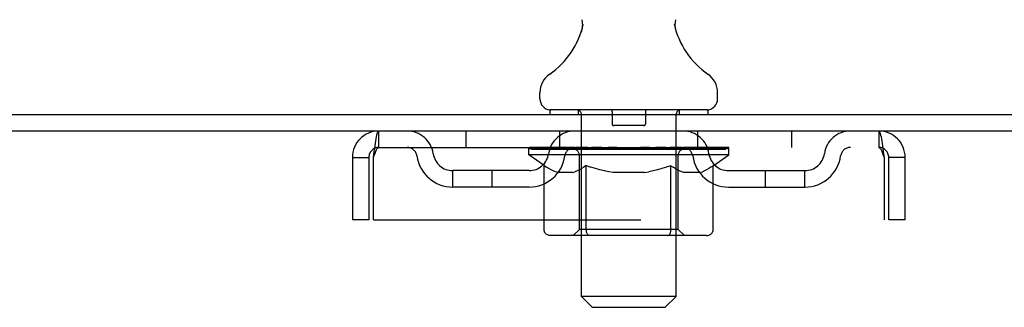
# Model space of a CAD drawing. Header units: inches. Extents: x 0 to 308, y 0 to 199.
# Tile 133 of 139: x 167.96 to 174.2, y 144.11 to 145.93. Entities that reach past the tile are written whole.
import ezdxf

# ---------------------------------------------------------------- set-up
doc = ezdxf.new("R2010")
doc.units = ezdxf.units.IN
doc.header["$LTSCALE"] = 16.920913
doc.header["$MEASUREMENT"] = 0
doc.linetypes.add('HIDDEN', pattern=[0.2, 0.1, -0.1])
doc.layers.get('0').update_dxf_attribs({"linetype": 'CONTINUOUS'})
doc.layers.add('DEFAULT_2', color=8, linetype='HIDDEN')

msp = doc.modelspace()

# ---------------------------------------------------------------- linework, layer by layer
at = {"color": 7, "linetype": 'Continuous'}
for p, q in [((172.1152, 145.9003), (172.1153, 145.9054)), ((172.1154, 145.8953), (172.1152, 145.9004)), ((172.1153, 145.9053), (172.1155, 145.9103)), ((172.1157, 145.8903), (172.1154, 145.8954)), ((172.1155, 145.9103), (172.1159, 145.9153)), ((172.1161, 145.8854), (172.1157, 145.8904)), ((172.1159, 145.9152), (172.1164, 145.9203)), ((172.1168, 145.8805), (172.1161, 145.8855)), ((172.1164, 145.9202), (172.1172, 145.9252)), ((172.1172, 145.9252), (172.1181, 145.9301)), ((172.1181, 145.9301), (172.119, 145.9344)), ((171.5212, 145.8612), (171.5197, 145.8565)), ((172.1176, 145.8756), (172.1168, 145.8806)), ((172.1184, 145.8714), (172.1176, 145.8757)), ((172.1194, 145.8671), (172.1184, 145.8714)), ((171.2586, 145.4328), (171.2586, 145.4722)), ((172.3836, 145.4328), (172.3836, 145.4722)), ((163.0676, 145.3338), (180.7691, 145.3338)), ((171.3211, 145.3638), (171.3211, 145.3338)), ((172.3211, 145.3638), (171.3211, 145.3638)), ((172.3211, 145.3638), (172.3211, 145.3338)), ((180.7272, 145.2298), (163.0501, 145.2298))]:
    msp.add_line(p, q, dxfattribs=at)
msp.add_lwpolyline([(171.5232, 145.9344), (171.5241, 145.9302), (171.525, 145.9253), (171.5258, 145.9203), (171.5263, 145.9154), (171.5267, 145.9104), (171.527, 145.9055), (171.527, 145.9005), (171.5269, 145.8955), (171.5266, 145.8905), (171.5261, 145.8856), (171.5255, 145.8807), (171.5247, 145.8757), (171.5237, 145.8709), (171.5225, 145.866), (171.5212, 145.8612)], dxfattribs=at)
for centre, radius, start, end in [((171.0232, 146.0206), 0.523, 304.66237, 347.23895), ((172.6191, 146.0206), 0.523, 192.7611, 235.33763), ((171.4024, 145.4722), 0.1438, 124.66237, 180), ((172.2399, 145.4722), 0.1438, 360, 55.33763), ((171.3276, 145.4328), 0.069, 180, 265), ((172.3146, 145.4328), 0.069, 275, 360)]:
    msp.add_arc(centre, radius, start, end, dxfattribs=at)
at = {"layer": 'DEFAULT_2', "color": 8, "linetype": 'HIDDEN'}
for p, q in [((171.5011, 145.3638), (171.5011, 145.3338)), ((171.5211, 144.1828), (171.5211, 145.3338)), ((171.7161, 145.3538), (171.7161, 145.2738)), ((171.9261, 145.3538), (171.9261, 145.2738)), ((172.1211, 144.1828), (172.1211, 145.3338)), ((172.1411, 145.3638), (172.1411, 145.3338)), ((171.9161, 145.2638), (171.7261, 145.2638)), ((170.2381, 145.1258), (170.2381, 145.2298)), ((170.7899, 145.2298), (170.7899, 145.1258)), ((171.3836, 145.1258), (171.3836, 145.2298)), ((172.2586, 145.1258), (172.2586, 145.2298)), ((172.8524, 145.2298), (172.8524, 145.1258)), ((173.4041, 145.2298), (173.4041, 145.1258)), ((170.2381, 145.1258), (173.4041, 145.1258)), ((171.1879, 145.0791), (171.1879, 145.1192)), ((171.1879, 145.1189), (171.4942, 145.1189)), ((171.2847, 145.0113), (171.1879, 145.0791)), ((172.4544, 145.0791), (171.1879, 145.0791)), ((171.1889, 145.1189), (171.1889, 145.1236)), ((171.3092, 145.1223), (171.1889, 145.1236)), ((171.1975, 145.1192), (171.1975, 145.1258)), ((171.2061, 145.1159), (171.2061, 145.1192)), ((171.2061, 145.1159), (172.4361, 145.1159)), ((171.215, 145.1159), (171.215, 145.1192)), ((171.2159, 145.1159), (171.2159, 145.1192)), ((171.226, 145.1192), (171.226, 145.1258)), ((171.2423, 145.1159), (171.2423, 145.1192)), ((171.2441, 145.1159), (171.2441, 145.1192)), ((171.2727, 145.1192), (171.2727, 145.1258)), ((171.2872, 145.1159), (171.2872, 145.1192)), ((171.2899, 145.1159), (171.2899, 145.1192)), ((171.3092, 145.1189), (171.3092, 145.1223)), ((171.336, 145.1192), (171.336, 145.1258)), ((171.3374, 145.1159), (171.3374, 145.1189)), ((171.3381, 145.1159), (171.3381, 145.1189)), ((171.3411, 145.1159), (171.3411, 145.1189)), ((171.3483, 145.1159), (171.3483, 145.1192)), ((171.3483, 145.1159), (171.3483, 145.1189)), ((171.3517, 145.1159), (171.3517, 145.1192)), ((171.3551, 145.1159), (171.3551, 145.1199)), ((171.3594, 145.1159), (171.3594, 145.1189)), ((171.3737, 145.1159), (171.3737, 145.1189)), ((171.3918, 145.1159), (171.3918, 145.1189)), ((171.3922, 145.1159), (171.3922, 145.1216)), ((171.4126, 145.1159), (171.4126, 145.1189)), ((171.4141, 145.1192), (171.4141, 145.1258)), ((171.4237, 145.1159), (171.4237, 145.1192)), ((171.4279, 145.1159), (171.4279, 145.1192)), ((171.4371, 145.1159), (171.4371, 145.1189)), ((171.4484, 145.1159), (171.4484, 145.1231)), ((171.4639, 145.1159), (171.4639, 145.1189)), ((171.467, 145.1159), (171.467, 145.1189)), ((171.4942, 145.1159), (171.4942, 145.1189)), ((171.5612, 145.1189), (171.4992, 145.1189)), ((171.5045, 145.1192), (171.5045, 145.1258)), ((171.5084, 144.6073), (171.5084, 145.076)), ((171.5113, 145.1159), (171.5113, 145.1192)), ((171.516, 145.1159), (171.516, 145.1192)), ((171.522, 145.1159), (171.522, 145.1243)), ((171.5261, 145.1159), (171.5261, 145.1189)), ((171.537, 145.1159), (171.537, 145.1189)), ((171.5612, 145.1159), (171.5612, 145.1189)), ((171.6361, 145.1189), (171.5769, 145.1189)), ((171.5973, 145.1159), (171.5973, 145.1189)), ((171.6045, 145.1192), (171.6045, 145.1258)), ((171.6082, 145.1159), (171.6082, 145.1192)), ((171.6106, 145.1159), (171.6106, 145.1251)), ((171.6133, 145.1159), (171.6133, 145.1192)), ((171.6208, 145.1159), (171.6208, 145.1193)), ((171.6361, 145.1159), (171.6361, 145.1189)), ((171.7166, 145.1189), (171.6621, 145.1189)), ((171.6752, 145.1159), (171.6752, 145.1189)), ((171.7067, 145.1189), (171.8211, 145.1258)), ((171.7111, 145.1192), (171.7111, 145.1258)), ((171.7117, 145.1257), (171.7111, 145.1258)), ((171.7117, 145.1192), (171.7117, 145.1257)), ((171.7117, 145.1159), (171.7117, 145.1192)), ((171.7156, 145.1159), (171.7156, 145.1194)), ((171.7166, 145.1159), (171.7166, 145.1189)), ((171.717, 145.1159), (171.717, 145.1192)), ((171.8003, 145.1189), (171.7521, 145.1189)), ((171.7576, 145.1159), (171.7576, 145.1189)), ((171.8003, 145.1159), (171.8003, 145.1189)), ((171.8186, 145.1193), (171.8184, 145.1192)), ((171.8184, 145.1159), (171.8184, 145.1192)), ((171.8186, 145.1159), (171.8186, 145.1193)), ((171.8211, 145.1192), (171.8211, 145.1258)), ((171.8211, 145.1258), (171.9355, 145.1189)), ((171.8237, 145.1159), (171.8237, 145.1193)), ((171.8237, 145.1193), (171.8238, 145.1192)), ((171.8238, 145.1159), (171.8238, 145.1192)), ((171.8419, 145.1159), (171.8419, 145.1189)), ((171.842, 145.1189), (171.8901, 145.1189)), ((171.8846, 145.1159), (171.8846, 145.1189)), ((171.9252, 145.1159), (171.9252, 145.1192)), ((171.9256, 145.1159), (171.9256, 145.1189)), ((171.9256, 145.1189), (171.9801, 145.1189)), ((171.9267, 145.1159), (171.9267, 145.1194)), ((171.9305, 145.1257), (171.9311, 145.1258)), ((171.9305, 145.1192), (171.9305, 145.1257)), ((171.9306, 145.1159), (171.9306, 145.1192)), ((171.9311, 145.1192), (171.9311, 145.1258)), ((171.967, 145.1159), (171.967, 145.1189)), ((172.0061, 145.1159), (172.0061, 145.1189)), ((172.0062, 145.1189), (172.0653, 145.1189)), ((172.0215, 145.1159), (172.0215, 145.1193)), ((172.0289, 145.1159), (172.0289, 145.1192)), ((172.0316, 145.1159), (172.0316, 145.1251)), ((172.034, 145.1159), (172.034, 145.1192)), ((172.0377, 145.1192), (172.0377, 145.1258)), ((172.045, 145.1159), (172.045, 145.1189)), ((172.081, 145.1159), (172.081, 145.1189)), ((172.081, 145.1189), (172.143, 145.1189)), ((172.1052, 145.1159), (172.1052, 145.1189)), ((172.1161, 145.1159), (172.1161, 145.1189)), ((172.1203, 145.1159), (172.1203, 145.1243)), ((172.1263, 145.1159), (172.1263, 145.1192)), ((172.1309, 145.1159), (172.1309, 145.1192)), ((172.1339, 144.6073), (172.1339, 145.076)), ((172.1377, 145.1192), (172.1377, 145.1258)), ((172.148, 145.1159), (172.148, 145.1189)), ((172.148, 145.1189), (172.3494, 145.1189)), ((172.1753, 145.1159), (172.1753, 145.1189)), ((172.1783, 145.1159), (172.1783, 145.1189)), ((172.1938, 145.1159), (172.1938, 145.1231)), ((172.2051, 145.1159), (172.2051, 145.1189)), ((172.2143, 145.1159), (172.2143, 145.1192)), ((172.2185, 145.1159), (172.2185, 145.1192)), ((172.2282, 145.1192), (172.2282, 145.1258)), ((172.2296, 145.1159), (172.2296, 145.1189)), ((172.25, 145.1159), (172.25, 145.1216)), ((172.2505, 145.1159), (172.2505, 145.1189)), ((172.2686, 145.1159), (172.2686, 145.1189)), ((172.2828, 145.1159), (172.2828, 145.1189)), ((172.2871, 145.1159), (172.2871, 145.1199)), ((172.2905, 145.1159), (172.2905, 145.1192)), ((172.2939, 145.1159), (172.2939, 145.1189)), ((172.294, 145.1159), (172.294, 145.1192)), ((172.3011, 145.1159), (172.3011, 145.1189)), ((172.3041, 145.1159), (172.3041, 145.1189)), ((172.3049, 145.1159), (172.3049, 145.1189)), ((172.3062, 145.1192), (172.3062, 145.1258)), ((172.3524, 145.1159), (172.3524, 145.1192)), ((172.3551, 145.1159), (172.3551, 145.1192)), ((172.3551, 145.0096), (172.4544, 145.0791)), ((172.3695, 145.1192), (172.3695, 145.1258)), ((172.3981, 145.1159), (172.3981, 145.1192)), ((172.3999, 145.1159), (172.3999, 145.1192)), ((172.4162, 145.1192), (172.4162, 145.1258)), ((172.4263, 145.1159), (172.4263, 145.1192)), ((172.4272, 145.1159), (172.4272, 145.1192)), ((172.4361, 145.1159), (172.4361, 145.1192)), ((172.4448, 145.1192), (172.4448, 145.1258)), ((172.4544, 145.0791), (172.4544, 145.1258)), ((173.4324, 145.1), (173.4371, 145.0628)), ((173.4324, 145.0768), (173.4371, 145.0628)), ((170.0711, 145.0628), (170.0711, 144.6673)), ((170.0711, 145.0628), (170.1751, 145.0628)), ((170.1751, 145.0628), (170.1751, 144.6673)), ((170.2051, 144.6673), (170.2051, 145.0628)), ((171.2847, 144.6046), (171.2847, 145.0113)), ((171.2847, 145.0113), (171.2997, 145.0012)), ((171.5523, 145.0109), (171.5374, 145.0009)), ((171.5523, 144.6046), (171.5523, 145.0109)), ((171.5523, 145.0109), (171.5815, 145.001)), ((172.0875, 145.01), (172.0587, 145.0004)), ((172.0875, 144.6046), (172.0875, 145.01)), ((172.0875, 145.01), (172.1016, 145.0005)), ((172.3551, 145.0096), (172.3411, 145.0001)), ((172.3551, 144.6046), (172.3551, 145.0096)), ((173.4371, 145.0628), (173.4371, 144.6673)), ((173.4671, 144.6673), (173.4671, 145.0628)), ((173.5711, 145.0628), (173.4671, 145.0628)), ((173.5711, 144.6673), (173.5711, 145.0628)), ((170.7066, 144.8748), (170.7066, 144.9788)), ((171.1895, 144.9788), (170.7066, 144.9788)), ((170.9566, 144.8748), (170.9566, 144.9788)), ((171.3145, 144.9923), (171.2995, 145.0013)), ((171.329, 144.9844), (171.3142, 144.9924)), ((171.3433, 144.9777), (171.3287, 144.9846)), ((171.3576, 144.9721), (171.3431, 144.9778)), ((171.3719, 144.9675), (171.3575, 144.9721)), ((171.4657, 144.9675), (171.3719, 144.9675)), ((171.4657, 144.9675), (171.48, 144.9721)), ((171.4943, 144.9777), (171.4799, 144.972)), ((171.5086, 144.9844), (171.4941, 144.9776)), ((171.5229, 144.9922), (171.5083, 144.9843)), ((171.5375, 145.001), (171.5227, 144.992)), ((171.6103, 144.9922), (171.5812, 145.0011)), ((171.6386, 144.9845), (171.6099, 144.9923)), ((171.6666, 144.9778), (171.6381, 144.9846)), ((171.6944, 144.9721), (171.6662, 144.9779)), ((171.7221, 144.9675), (171.6942, 144.9722)), ((171.9201, 144.9675), (171.7221, 144.9675)), ((171.9201, 144.9675), (171.9477, 144.9721)), ((171.9753, 144.9777), (171.9474, 144.9721)), ((172.0029, 144.9843), (171.9749, 144.9776)), ((172.0308, 144.9919), (172.0025, 144.9842)), ((172.059, 145.0004), (172.0303, 144.9918)), ((172.1156, 144.9919), (172.1015, 145.0005)), ((172.1292, 144.9843), (172.1153, 144.992)), ((172.1428, 144.9778), (172.129, 144.9845)), ((172.1563, 144.9722), (172.1426, 144.9779)), ((172.1697, 144.9675), (172.1561, 144.9722)), ((172.2735, 144.9675), (172.1697, 144.9675)), ((172.2735, 144.9675), (172.2869, 144.9722)), ((172.3004, 144.9778), (172.2868, 144.9721)), ((172.3139, 144.9843), (172.3002, 144.9777)), ((172.3274, 144.9918), (172.3136, 144.9842)), ((172.3412, 145.0002), (172.3272, 144.9917)), ((172.4527, 144.9788), (172.9357, 144.9788)), ((172.6857, 144.8748), (172.6857, 144.9788)), ((172.9357, 144.8748), (172.9357, 144.9788)), ((171.1895, 144.8748), (170.7066, 144.8748)), ((172.4527, 144.8748), (172.9357, 144.8748)), ((170.1751, 144.6673), (170.0711, 144.6673)), ((170.2051, 144.6673), (173.4371, 144.6673)), ((173.5711, 144.6673), (173.4671, 144.6673)), ((171.5084, 144.6073), (171.4685, 144.5675)), ((172.1339, 144.6073), (171.5084, 144.6073)), ((172.0762, 144.5719), (172.0785, 144.5743)), ((172.1339, 144.6073), (172.1737, 144.5675)), ((172.3123, 144.5675), (171.3275, 144.5675)), ((172.0661, 144.5675), (172.0686, 144.5678)), ((172.0687, 144.5678), (172.0712, 144.5686)), ((172.0712, 144.5686), (172.0737, 144.5699)), ((172.0737, 144.5699), (172.0762, 144.5719)), ((171.5901, 144.1138), (171.5211, 144.1828)), ((172.1211, 144.1828), (171.5211, 144.1828)), ((172.0521, 144.1138), (172.1211, 144.1828)), ((171.5901, 144.1138), (172.0521, 144.1138))]:
    msp.add_line(p, q, dxfattribs=at)
for points in [[(170.2051, 145.0628), (170.2098, 145.1), (170.2122, 145.118), (170.2145, 145.1353), (170.2169, 145.1517), (170.2193, 145.1669), (170.2216, 145.1809), (170.224, 145.1934), (170.2263, 145.2042), (170.2287, 145.2133), (170.231, 145.2204), (170.2334, 145.2256), (170.2358, 145.2288), (170.2381, 145.2298)], [(173.4041, 145.2298), (173.4065, 145.2288), (173.4088, 145.2256), (173.4112, 145.2204), (173.4135, 145.2133), (173.4159, 145.2042), (173.4183, 145.1934), (173.4206, 145.1809), (173.423, 145.1669), (173.4253, 145.1517), (173.4277, 145.1353), (173.43, 145.118), (173.4324, 145.1)], [(170.2051, 145.0628), (170.2098, 145.0768), (170.2122, 145.0836), (170.2145, 145.0902), (170.2169, 145.0963), (170.2193, 145.1021), (170.2216, 145.1074), (170.224, 145.1121), (170.2263, 145.1162), (170.2287, 145.1196), (170.231, 145.1223), (170.2334, 145.1242), (170.2358, 145.1254), (170.2381, 145.1258)], [(173.4041, 145.1258), (173.4065, 145.1254), (173.4088, 145.1242), (173.4112, 145.1223), (173.4135, 145.1196), (173.4159, 145.1162), (173.4183, 145.1121), (173.4206, 145.1074), (173.423, 145.1021), (173.4253, 145.0963), (173.4277, 145.0902), (173.43, 145.0836), (173.4324, 145.0768)], [(171.3275, 144.5675), (171.3224, 144.5678), (171.3172, 144.5686), (171.3122, 144.5699), (171.3073, 144.5719), (171.3027, 144.5743), (171.2984, 144.5773), (171.2946, 144.5809), (171.2912, 144.5849), (171.2885, 144.5893), (171.2864, 144.5941), (171.2851, 144.5992), (171.2847, 144.6046)], [(171.5737, 144.5675), (171.5711, 144.5678), (171.5686, 144.5686), (171.566, 144.5699), (171.5636, 144.5719), (171.5613, 144.5743), (171.5592, 144.5773), (171.5572, 144.5809), (171.5556, 144.5849), (171.5542, 144.5893), (171.5532, 144.5941), (171.5525, 144.5992), (171.5523, 144.6046)], [(172.0785, 144.5743), (172.0806, 144.5773), (172.0825, 144.5809), (172.0842, 144.5849), (172.0856, 144.5893)], [(172.0806, 144.5773), (172.0825, 144.5809), (172.0842, 144.5849)], [(172.0856, 144.5893), (172.0866, 144.5941), (172.0873, 144.5992), (172.0875, 144.6046)], [(172.0866, 144.5941), (172.0872, 144.5992), (172.0875, 144.6046)], [(172.3123, 144.5675), (172.3174, 144.5678), (172.3225, 144.5686), (172.3276, 144.5699), (172.3324, 144.5719), (172.337, 144.5743), (172.3413, 144.5773), (172.3452, 144.5809), (172.3485, 144.5849), (172.3513, 144.5893), (172.3533, 144.5941), (172.3546, 144.5992), (172.3551, 144.6046)]]:
    msp.add_lwpolyline(points, dxfattribs=at)
for centre, radius, start, end in [((171.3276, 145.4328), 0.069, 265, 270), ((171.4911, 145.3338), 0.03, 0, 90), ((171.7061, 145.3538), 0.01, 0, 90), ((171.9361, 145.3538), 0.01, 90, 180), ((172.1511, 145.3338), 0.03, 90, 180), ((172.3146, 145.4328), 0.069, 270, 275), ((171.7261, 145.2738), 0.01, 180, 270), ((171.9161, 145.2738), 0.01, 270, 360), ((170.2381, 145.0628), 0.167, 90, 180), ((170.4174, 145.0628), 0.167, 8.07163, 90), ((171.4786, 145.0628), 0.167, 90, 171.92837), ((172.1636, 145.0628), 0.167, 8.07163, 90), ((173.2248, 145.0628), 0.167, 90, 171.92837), ((173.4041, 145.0628), 0.167, 0, 90), ((170.2381, 145.0628), 0.063, 90, 180), ((170.4179, 145.0633), 0.0625, 7.98631, 90), ((170.7066, 145.1038), 0.229, 187.98631, 270), ((170.7066, 145.1038), 0.125, 188.07163, 270), ((171.1895, 145.1038), 0.125, 270, 351.92837), ((171.1895, 145.1038), 0.229, 270, 352.01369), ((171.4782, 145.0633), 0.0625, 90, 172.01369), ((171.4685, 145.076), 0.0398, 0, 89.99999), ((172.1737, 145.076), 0.0398, 90.00001, 180), ((172.164, 145.0633), 0.0625, 7.98631, 90), ((172.4527, 145.1038), 0.229, 187.98631, 270), ((172.4527, 145.1038), 0.125, 188.07163, 270), ((172.9357, 145.1038), 0.125, 270, 351.92837), ((172.9357, 145.1038), 0.229, 270, 352.01369), ((173.2243, 145.0633), 0.0625, 90, 172.01369), ((173.4041, 145.0628), 0.063, 0, 90)]:
    msp.add_arc(centre, radius, start, end, dxfattribs=at)
for centre, major_axis, ratio, start_param, end_param in [((171.8211, 145.1258), (0.6333, 0.0067), 0.05963, 9.249616, 9.431313), ((171.8211, 145.1258), (0.6333, 0), 0.060556, -3.083241, -2.96706), ((171.1437, 145.1139), (0.1981, 0.0021), 0.05963, 0.25549, 1.295341), ((171.8211, 145.1258), (0.6333, 0.0132), 0.05688, 2.791345, 2.965878), ((171.2122, 145.1139), (0.1981, -0.0021), 0.05963, 0.605815, 1.645666), ((171.8211, 145.1258), (0.6333, -0.0067), 0.05963, -2.96643, -2.791898), ((171.1437, 145.1072), (0.1981, 0.0041), 0.05688, 1.20151, 1.294789), ((171.2122, 145.1072), (0.1981, 0), 0.060556, 1.551758, 1.645036), ((171.2134, 145.1095), (0.1643, 0.0017), 0.05963, 1.065228, 1.614276), ((171.168, 145.1072), (0.1981, 0.0021), 0.05963, 1.170259, 1.376596), ((171.1936, 145.1095), (0.1643, 0.0034), 0.05688, 0.890143, 1.43919), ((171.2516, 145.1095), (0.1643, 0), 0.060556, 1.240391, 1.789438), ((171.14, 145.1139), (0.1981, 0.0041), 0.05688, 0.080405, 1.120256), ((171.8211, 145.1258), (0.6333, 0.0192), 0.052395, 2.616403, 2.790936), ((171.2748, 145.1139), (0.1981, -0.0041), 0.05688, 0.7809, 1.820751), ((171.8211, 145.1258), (0.6333, -0.0132), 0.05688, -2.791345, -2.616812), ((171.14, 145.1072), (0.1981, 0.006), 0.052395, 1.026568, 1.119847), ((171.2748, 145.1072), (0.1981, -0.0021), 0.05963, 1.72692, 1.820198), ((171.193, 145.1095), (0.1643, 0.005), 0.052395, 0.715201, 1.264248), ((171.3071, 145.1095), (0.1643, -0.0017), 0.05963, 1.415553, 1.9646), ((171.8211, 145.1258), (0.6333, 0.0247), 0.046319, 2.441654, 2.616187), ((171.3541, 145.1139), (0.1981, -0.006), 0.052395, 0.955842, 1.995693), ((171.1569, 145.1139), (0.1981, 0.006), 0.052395, -0.094537, 0.945314), ((171.8211, 145.1258), (0.6333, -0.0192), 0.052395, -2.616403, -2.44187), ((171.1569, 145.1072), (0.1981, 0.0077), 0.046319, 0.851819, 0.945098), ((171.3541, 145.1072), (0.1981, -0.0041), 0.05688, 1.902006, 1.995284), ((171.2114, 145.1095), (0.1643, 0.0064), 0.046319, 0.540452, 1.089499), ((171.3782, 145.1095), (0.1643, -0.0034), 0.05688, 1.590638, 2.139686), ((171.168, 145.1139), (0.1981, 0), 0.060556, 0.430652, 0.777569), ((171.8211, 145.1258), (0.6333, 0.0294), 0.038841, 2.267123, 2.441656), ((171.4475, 145.1139), (0.1981, -0.0077), 0.046319, 1.130591, 2.170442), ((171.1941, 145.1139), (0.1981, 0.0077), 0.046319, -0.269286, 0.770565), ((171.8211, 145.1258), (0.6333, -0.0247), 0.046319, -2.441654, -2.267121), ((171.1941, 145.1072), (0.1981, 0.0092), 0.038841, 0.677289, 0.770567), ((171.4475, 145.1072), (0.1981, -0.006), 0.052395, 2.076947, 2.170226), ((171.2483, 145.1095), (0.1643, 0.0076), 0.038841, 0.365921, 0.914969), ((171.4628, 145.1095), (0.1643, -0.005), 0.052395, 1.76558, 2.314627), ((171.8211, 145.1258), (0.6333, 0.0332), 0.030195, 2.09281, 2.267343), ((171.5523, 145.1139), (0.1981, -0.0092), 0.038841, 1.305122, 2.344973), ((171.2503, 145.1139), (0.1981, 0.0092), 0.038841, -0.443817, 0.596034), ((171.8211, 145.1258), (0.6333, -0.0294), 0.038841, -2.267123, -2.092591), ((171.2503, 145.1072), (0.1981, 0.0104), 0.030195, 0.502975, 0.596254), ((171.5523, 145.1072), (0.1981, -0.0077), 0.046319, 2.251696, 2.344975), ((171.3027, 145.1095), (0.1643, 0.0086), 0.030195, 0.191608, 0.740655), ((171.5583, 145.1095), (0.1643, -0.0064), 0.046319, 1.940329, 2.489376), ((171.3238, 145.1139), (0.1981, 0.0104), 0.030195, -0.61813, 0.421721), ((171.8211, 145.1258), (0.6333, 0.0361), 0.020645, 1.918687, 2.09322), ((171.6653, 145.1139), (0.1981, -0.0104), 0.030195, 1.479435, 2.519286), ((171.8211, 145.1258), (0.6333, -0.0332), 0.030195, -2.09281, -1.918277), ((171.3238, 145.1072), (0.1981, 0.0113), 0.020645, 0.328852, 0.422131), ((171.6653, 145.1072), (0.1981, -0.0092), 0.038841, 2.426227, 2.519505), ((171.3728, 145.1095), (0.1643, 0.0094), 0.020645, 0.017485, 0.566532), ((171.6617, 145.1095), (0.1643, -0.0076), 0.038841, 2.11486, 2.663907), ((171.4125, 145.1139), (0.1981, 0.0113), 0.020645, -0.792253, 0.247598), ((171.8211, 145.1258), (0.6333, 0.0378), 0.010478, 1.744704, 1.919237), ((171.783, 145.1139), (0.1981, -0.0113), 0.020645, 1.653558, 2.693409), ((171.8211, 145.1258), (0.6333, -0.0361), 0.020645, -1.918687, -1.744154), ((171.4125, 145.1072), (0.1981, 0.0118), 0.010478, 0.154869, 0.248148), ((171.783, 145.1072), (0.1981, -0.0104), 0.030195, 2.60054, 2.693819), ((171.4565, 145.1095), (0.1643, 0.0098), 0.010478, 6.126688, 6.675735), ((171.77, 145.1095), (0.1643, -0.0086), 0.030195, 2.289173, 2.83822), ((171.5136, 145.1139), (0.1981, 0.0118), 0.010478, -0.966236, -0.000846), ((171.9019, 145.1139), (0.1981, -0.0118), 0.010478, 1.827541, 2.867392), ((171.8211, 145.1258), (0.6333, -0.0378), 0.010478, -1.744704, -1.570171), ((171.9019, 145.1072), (0.1981, -0.0113), 0.020645, 2.774664, 2.867942), ((171.8799, 145.1095), (0.1643, -0.0094), 0.020645, 2.463296, 3.012344), ((171.7404, 145.1139), (0.1981, 0.0118), 0.010478, 0.274201, 1.314052), ((171.6543, 145.1095), (0.1643, 0.0098), 0.010478, -0.000483, 0.504314), ((171.624, 145.1072), (0.1981, 0.0118), 0.010478, 0.099668, 0.192946), ((171.8211, 145.1258), (0.6333, 0.0378), 0.010478, -1.571421, -1.396888), ((172.0183, 145.1072), (0.1981, -0.0118), 0.010478, 2.948646, 3.041925), ((171.9879, 145.1095), (0.1643, -0.0098), 0.010478, 2.637279, 3.142076), ((171.8592, 145.1139), (0.1981, 0.0113), 0.020645, 0.448184, 1.488034), ((171.7623, 145.1095), (0.1643, 0.0094), 0.020645, 0.129249, 0.678296), ((171.7404, 145.1072), (0.1981, 0.0113), 0.020645, 0.273651, 0.366929), ((172.1287, 145.1139), (0.1981, -0.0118), 0.010478, -3.140747, -2.175357), ((171.8211, 145.1258), (0.6333, 0.0361), 0.020645, -1.397439, -1.222906), ((171.8211, 145.1258), (0.6333, -0.0378), 0.010478, 1.222355, 1.396888), ((171.9769, 145.1139), (0.1981, 0.0104), 0.030195, 0.622307, 1.662158), ((171.8722, 145.1095), (0.1643, 0.0086), 0.030195, 0.303372, 0.852419), ((172.1857, 145.1095), (0.1643, -0.0098), 0.010478, 2.749043, 3.29809), ((172.2297, 145.1139), (0.1981, -0.0113), 0.020645, 2.893995, 3.933846), ((171.8592, 145.1072), (0.1981, 0.0104), 0.030195, 0.447774, 0.541052), ((172.2297, 145.1072), (0.1981, -0.0118), 0.010478, 2.893445, 2.986723), ((172.0899, 145.1139), (0.1981, 0.0092), 0.038841, 0.79662, 1.836471), ((171.8211, 145.1258), (0.6333, 0.0332), 0.030195, -1.223315, -1.048783), ((171.8211, 145.1258), (0.6333, -0.0361), 0.020645, 1.048373, 1.222906), ((171.9805, 145.1095), (0.1643, 0.0076), 0.038841, 0.477686, 1.026733), ((172.2695, 145.1095), (0.1643, -0.0094), 0.020645, 2.57506, 3.124108), ((172.3184, 145.1139), (0.1981, -0.0104), 0.030195, 2.719872, 3.759723), ((172.1947, 145.1139), (0.1981, 0.0077), 0.046319, 0.971151, 2.011002), ((171.9769, 145.1072), (0.1981, 0.0092), 0.038841, 0.622087, 0.715366), ((172.3184, 145.1072), (0.1981, -0.0113), 0.020645, 2.719462, 2.812741), ((171.8211, 145.1258), (0.6333, 0.0294), 0.038841, -1.049002, -0.874469), ((171.8211, 145.1258), (0.6333, -0.0332), 0.030195, 0.87425, 1.048783), ((172.084, 145.1095), (0.1643, 0.0064), 0.046319, 0.652216, 1.201263), ((172.2881, 145.1139), (0.1981, 0.006), 0.052395, 1.1459, 2.185751), ((172.3396, 145.1095), (0.1643, -0.0086), 0.030195, 2.400937, 2.949985), ((172.3919, 145.1139), (0.1981, -0.0092), 0.038841, 2.545558, 3.585409), ((172.1794, 145.1095), (0.1643, 0.005), 0.052395, 0.826965, 1.376012), ((172.0899, 145.1072), (0.1981, 0.0077), 0.046319, 0.796618, 0.889896), ((172.3919, 145.1072), (0.1981, -0.0104), 0.030195, 2.545339, 2.638617), ((172.3674, 145.1139), (0.1981, 0.0041), 0.05688, 1.320842, 2.360692), ((171.8211, 145.1258), (0.6333, 0.0247), 0.046319, -0.874471, -0.699939), ((171.8211, 145.1258), (0.6333, -0.0294), 0.038841, 0.699936, 0.874469), ((172.4481, 145.1139), (0.1981, -0.0077), 0.046319, 2.371028, 3.410879), ((172.3939, 145.1095), (0.1643, -0.0076), 0.038841, 2.226624, 2.775671), ((172.4301, 145.1139), (0.1981, 0.0021), 0.05963, 1.495927, 2.535778), ((172.264, 145.1095), (0.1643, 0.0034), 0.05688, 1.001907, 1.550954), ((172.4853, 145.1139), (0.1981, -0.006), 0.052395, 2.196279, 3.23613), ((172.4308, 145.1095), (0.1643, -0.0064), 0.046319, 2.052093, 2.601141), ((172.1947, 145.1072), (0.1981, 0.006), 0.052395, 0.971367, 1.064645), ((172.4481, 145.1072), (0.1981, -0.0092), 0.038841, 2.371026, 2.464304), ((172.4742, 145.1139), (0.1981, 0), 0.060556, 1.671089, 2.71094), ((172.5023, 145.1139), (0.1981, -0.0041), 0.05688, 2.021337, 3.061188), ((171.8211, 145.1258), (0.6333, 0.0192), 0.052395, -0.699723, -0.52519), ((171.8211, 145.1258), (0.6333, -0.0247), 0.046319, 0.525406, 0.699939), ((172.4985, 145.1139), (0.1981, -0.0021), 0.05963, 1.846251, 2.886102), ((172.3351, 145.1095), (0.1643, 0.0017), 0.05963, 1.176993, 1.72604), ((172.4493, 145.1095), (0.1643, -0.005), 0.052395, 1.877344, 2.426392), ((172.3906, 145.1095), (0.1643, 0), 0.060556, 1.352155, 1.901202), ((172.4486, 145.1095), (0.1643, -0.0034), 0.05688, 1.702402, 2.25145), ((172.4289, 145.1095), (0.1643, -0.0017), 0.05963, 1.527317, 2.076364), ((172.2881, 145.1072), (0.1981, 0.0041), 0.05688, 1.146309, 1.239587), ((172.4853, 145.1072), (0.1981, -0.0077), 0.046319, 2.196495, 2.289773), ((171.8211, 145.1258), (0.6333, 0.0132), 0.05688, -0.524781, -0.350248), ((171.8211, 145.1258), (0.6333, -0.0192), 0.052395, 0.350657, 0.52519), ((172.3674, 145.1072), (0.1981, 0.0021), 0.05963, 1.321394, 1.414673), ((172.5023, 145.1072), (0.1981, -0.006), 0.052395, 2.021746, 2.115024), ((171.8211, 145.1258), (0.6333, 0.0067), 0.05963, -0.349695, -0.175162), ((171.8211, 145.1258), (0.6333, -0.0132), 0.05688, 0.175715, 0.350248), ((172.4301, 145.1072), (0.1981, 0), 0.060556, 1.496556, 1.589835), ((172.4985, 145.1072), (0.1981, -0.0041), 0.05688, 1.846804, 1.940083), ((172.4742, 145.1072), (0.1981, -0.0021), 0.05963, 1.671719, 1.764997), ((171.8211, 145.1258), (0.6333, 0), 0.060556, -0.174533, 0), ((171.8211, 145.1258), (0.6333, -0.0067), 0.05963, 0.000629, 0.175162)]:
    msp.add_ellipse(centre, major_axis=major_axis, ratio=ratio, start_param=start_param, end_param=end_param, dxfattribs=at)

doc.saveas('drawing.dxf')
